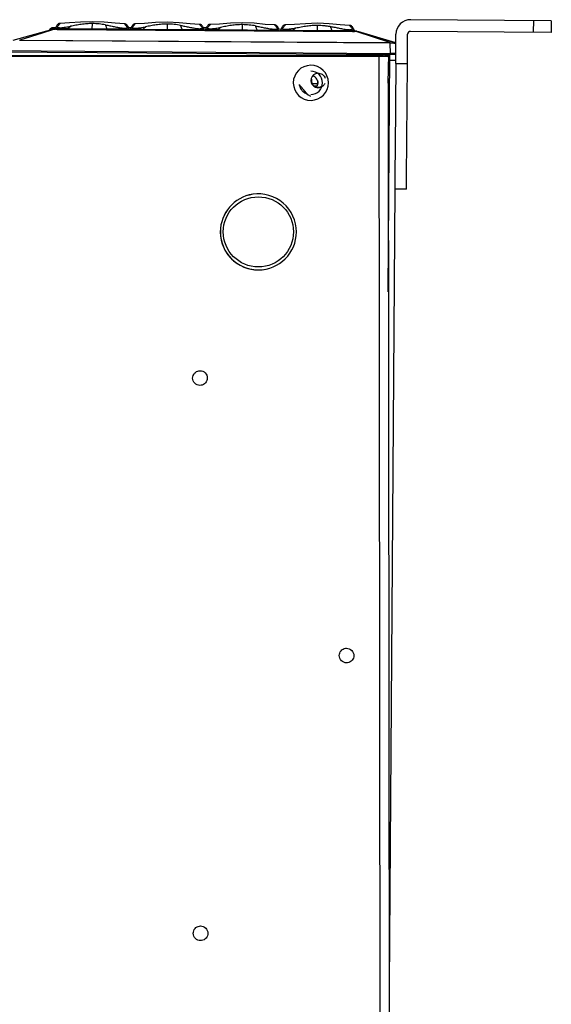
# Model space of a CAD drawing. Header units: inches. Extents: x 0 to 17, y 0 to 11.
# Tile 20 of 29: x 11 to 12.7, y 2.9 to 6.2. Entities that reach past the tile are written whole.
import ezdxf

# ---------------------------------------------------------------- set-up
doc = ezdxf.new("R2010")
doc.units = ezdxf.units.IN
doc.header["$LTSCALE"] = 0.935
doc.header["$MEASUREMENT"] = 0
doc.layers.get('0').update_dxf_attribs({"linetype": 'CONTINUOUS'})

msp = doc.modelspace()

# ---------------------------------------------------------------- linework, layer by layer
at = {"color": 6, "linetype": 'Continuous'}
for p, q in [((11.2036, 6.2328), (11.2036, 6.2328)), ((11.2434, 6.2311), (11.2036, 6.2328)), ((11.2803, 6.2276), (11.2433, 6.2311)), ((11.4558, 6.231), (11.4558, 6.231)), ((11.4955, 6.2293), (11.4558, 6.231)), ((11.5325, 6.2259), (11.4955, 6.2293)), ((11.7079, 6.2293), (11.7079, 6.2293)), ((11.7477, 6.2275), (11.7079, 6.2293)), ((11.065, 6.2062), (11.0695, 6.2114)), ((11.07, 6.2119), (11.0679, 6.2118)), ((11.0695, 6.2114), (11.07, 6.2119)), ((11.0807, 6.2124), (11.07, 6.2119)), ((11.0792, 6.2075), (11.0792, 6.209)), ((11.0792, 6.209), (11.0846, 6.209)), ((11.0852, 6.209), (11.0851, 6.207)), ((11.1208, 6.2087), (11.0852, 6.209)), ((11.0863, 6.2169), (11.0957, 6.2274)), ((11.0929, 6.2129), (11.0989, 6.2129)), ((11.3212, 6.2073), (11.1208, 6.2087)), ((11.2034, 6.2081), (11.2035, 6.2266)), ((11.3113, 6.2259), (11.2803, 6.2276)), ((11.3071, 6.2115), (11.3139, 6.2113)), ((11.3135, 6.2258), (11.3113, 6.2259)), ((11.3113, 6.2259), (11.3113, 6.2259)), ((11.3113, 6.2259), (11.321, 6.2146)), ((11.3113, 6.2259), (11.3113, 6.2259)), ((11.3215, 6.2054), (11.3216, 6.2073)), ((11.3216, 6.2073), (11.3271, 6.2073)), ((11.3243, 6.2148), (11.3239, 6.2155)), ((11.3243, 6.2149), (11.324, 6.2155)), ((11.3241, 6.2151), (11.3241, 6.2151)), ((11.3243, 6.2149), (11.3242, 6.2151)), ((11.3242, 6.215), (11.3242, 6.2151)), ((11.3242, 6.2151), (11.3242, 6.2151)), ((11.3242, 6.2149), (11.3242, 6.215)), ((11.3243, 6.2148), (11.3242, 6.2149)), ((11.325, 6.2139), (11.3246, 6.2143)), ((11.325, 6.2139), (11.3247, 6.2143)), ((11.3253, 6.2135), (11.325, 6.2139)), ((11.3253, 6.2135), (11.325, 6.2139)), ((11.3253, 6.2135), (11.3255, 6.2132)), ((11.3253, 6.2135), (11.3255, 6.2132)), ((11.3254, 6.2133), (11.3257, 6.2128)), ((11.3258, 6.2127), (11.3255, 6.2132)), ((11.3259, 6.2127), (11.3255, 6.2132)), ((11.3262, 6.212), (11.3258, 6.2127)), ((11.3263, 6.212), (11.3259, 6.2127)), ((11.3259, 6.2125), (11.3259, 6.2125)), ((11.3259, 6.2125), (11.3264, 6.2116)), ((11.3337, 6.2128), (11.326, 6.2124)), ((11.3271, 6.2073), (11.3275, 6.2072)), ((11.3275, 6.2073), (11.3275, 6.2075)), ((11.3275, 6.2072), (11.3275, 6.2072)), ((11.3275, 6.2072), (11.3275, 6.2072)), ((11.3275, 6.2072), (11.3275, 6.2072)), ((11.3275, 6.2072), (11.3275, 6.2072)), ((11.3275, 6.2072), (11.3275, 6.2072)), ((11.3275, 6.2072), (11.3275, 6.2053)), ((11.3275, 6.2053), (11.3275, 6.2072)), ((11.3314, 6.2053), (11.3314, 6.2072)), ((11.3314, 6.2072), (11.3368, 6.2072)), ((11.3373, 6.2072), (11.3373, 6.2052)), ((11.373, 6.2069), (11.3373, 6.2072)), ((11.3385, 6.2151), (11.3479, 6.2256)), ((11.345, 6.2111), (11.351, 6.2112)), ((11.5733, 6.2055), (11.373, 6.2069)), ((11.4556, 6.2063), (11.4557, 6.2249)), ((11.5635, 6.2241), (11.5324, 6.2259)), ((11.5593, 6.2097), (11.566, 6.2095)), ((11.5656, 6.224), (11.5634, 6.2241)), ((11.5634, 6.2241), (11.5732, 6.2128)), ((11.5635, 6.2241), (11.5635, 6.2241)), ((11.5635, 6.2241), (11.5635, 6.2241)), ((11.5737, 6.2036), (11.5737, 6.2055)), ((11.5737, 6.2055), (11.5793, 6.2055)), ((11.5764, 6.2131), (11.5761, 6.2138)), ((11.5765, 6.2131), (11.5761, 6.2138)), ((11.5763, 6.2133), (11.5763, 6.2134)), ((11.5763, 6.2133), (11.5763, 6.2134)), ((11.5765, 6.2131), (11.5763, 6.2133)), ((11.5764, 6.2132), (11.5763, 6.2133)), ((11.5764, 6.2131), (11.5764, 6.2132)), ((11.5765, 6.213), (11.5764, 6.2131)), ((11.5871, 6.2131), (11.5768, 6.2126)), ((11.5771, 6.2121), (11.5768, 6.2126)), ((11.5775, 6.2117), (11.5771, 6.2121)), ((11.5775, 6.2117), (11.5776, 6.2114)), ((11.5776, 6.2115), (11.5779, 6.211)), ((11.578, 6.2109), (11.5776, 6.2114)), ((11.5784, 6.2103), (11.578, 6.2109)), ((11.5781, 6.2107), (11.5781, 6.2107)), ((11.5781, 6.2107), (11.5785, 6.2098)), ((11.5793, 6.2055), (11.5796, 6.2055)), ((11.5797, 6.2055), (11.5796, 6.2057)), ((11.5796, 6.2055), (11.5796, 6.2055)), ((11.5797, 6.2055), (11.5796, 6.2055)), ((11.5796, 6.2055), (11.5796, 6.2035)), ((11.5797, 6.2055), (11.5797, 6.2055)), ((11.5797, 6.2055), (11.5797, 6.2055)), ((11.5797, 6.2055), (11.5797, 6.2055)), ((11.5797, 6.2035), (11.5797, 6.2055)), ((11.5835, 6.2035), (11.5836, 6.2054)), ((11.5836, 6.2054), (11.589, 6.2054)), ((11.5895, 6.2054), (11.5895, 6.2035)), ((11.6251, 6.2051), (11.5895, 6.2054)), ((11.5906, 6.2133), (11.6001, 6.2238)), ((11.5972, 6.2093), (11.6032, 6.2094)), ((11.8255, 6.2037), (11.6251, 6.2051)), ((11.7078, 6.2046), (11.7078, 6.2231)), ((11.7846, 6.2241), (11.7476, 6.2275)), ((11.8156, 6.2223), (11.7846, 6.2241)), ((11.8115, 6.208), (11.8182, 6.2078)), ((11.8178, 6.2222), (11.8156, 6.2223)), ((11.8156, 6.2223), (11.8156, 6.2223)), ((11.8156, 6.2223), (11.8253, 6.2111)), ((11.8156, 6.2223), (11.8156, 6.2223)), ((11.8259, 6.2018), (11.8259, 6.2037)), ((11.8259, 6.2037), (11.8315, 6.2037)), ((11.8286, 6.2113), (11.8283, 6.212)), ((11.8286, 6.2113), (11.8283, 6.212)), ((11.8284, 6.2116), (11.8284, 6.2116)), ((11.8286, 6.2113), (11.8285, 6.2116)), ((11.8285, 6.2116), (11.8285, 6.2116)), ((11.8286, 6.2114), (11.8285, 6.2115)), ((11.8285, 6.2115), (11.8285, 6.2115)), ((11.8286, 6.2113), (11.8286, 6.2114)), ((11.8293, 6.2104), (11.829, 6.2108)), ((11.8293, 6.2104), (11.829, 6.2108)), ((11.8296, 6.2099), (11.8293, 6.2104)), ((11.8297, 6.2099), (11.8293, 6.2104)), ((11.8296, 6.2099), (11.8298, 6.2097)), ((11.8297, 6.2099), (11.8298, 6.2097)), ((11.8297, 6.2097), (11.8301, 6.2092)), ((11.8301, 6.2092), (11.8298, 6.2097)), ((11.8302, 6.2092), (11.8298, 6.2097)), ((11.8305, 6.2085), (11.8301, 6.2092)), ((11.8306, 6.2085), (11.8302, 6.2092)), ((11.8302, 6.2089), (11.8302, 6.2089)), ((11.8302, 6.2089), (11.8307, 6.2081)), ((11.8315, 6.2037), (11.8318, 6.2037)), ((11.8318, 6.2037), (11.8318, 6.204)), ((11.8318, 6.2038), (11.8319, 6.2037)), ((11.8318, 6.2038), (11.8319, 6.2037)), ((11.8318, 6.2037), (11.8318, 6.2037)), ((11.8318, 6.2037), (11.8318, 6.2037)), ((11.8319, 6.2037), (11.8318, 6.2037)), ((11.8318, 6.2037), (11.8318, 6.2037)), ((11.8318, 6.2037), (11.8318, 6.2018)), ((11.8318, 6.2018), (11.8318, 6.2037)), ((11.8318, 6.2037), (11.8318, 6.2037)), ((11.8319, 6.2037), (11.8319, 6.2037)), ((11.8319, 6.2018), (11.8319, 6.2037)), ((11.8319, 6.2037), (11.8319, 6.2037))]:
    msp.add_line(p, q, dxfattribs=at)
at = {"color": 7, "linetype": 'Continuous'}
for p, q in [((12.7457, 6.2364), (12.2733, 6.2397)), ((12.6864, 6.1974), (12.6867, 6.2368)), ((12.7457, 6.2364), (12.7454, 6.197)), ((10.9371, 6.1706), (11.0706, 6.2077)), ((11.0351, 6.1949), (10.9594, 6.1712)), ((11.073, 6.2067), (11.0351, 6.1949)), ((11.0723, 6.208), (11.0706, 6.2077)), ((11.0707, 6.2077), (11.0706, 6.2077)), ((11.0744, 6.208), (11.0723, 6.208)), ((11.0742, 6.207), (11.073, 6.2067)), ((11.0764, 6.2076), (11.0742, 6.207)), ((11.0764, 6.2076), (11.0744, 6.208)), ((11.0764, 6.2076), (11.0775, 6.2077)), ((11.0851, 6.207), (12.078, 6.2)), ((11.0851, 6.207), (11.0851, 6.2068)), ((12.078, 6.1998), (11.0851, 6.2068)), ((11.8357, 6.2017), (11.8357, 6.2037)), ((11.8357, 6.2037), (11.8411, 6.2036)), ((11.8394, 6.2118), (11.8392, 6.2115)), ((11.8416, 6.2036), (11.8416, 6.2017)), ((11.8773, 6.2034), (11.8416, 6.2036)), ((11.8522, 6.2221), (11.8428, 6.2115)), ((11.8494, 6.2075), (11.8554, 6.2076)), ((12.0756, 6.202), (11.8773, 6.2034)), ((11.9599, 6.2028), (11.96, 6.2213)), ((11.9998, 6.2257), (11.9798, 6.227)), ((12.0368, 6.2223), (11.9998, 6.2257)), ((12.0678, 6.2205), (12.0367, 6.2223)), ((12.0636, 6.2062), (12.0704, 6.206)), ((12.07, 6.2204), (12.0678, 6.2205)), ((12.0775, 6.2093), (12.0678, 6.2205)), ((12.0756, 6.202), (12.0777, 6.202)), ((12.078, 6.202), (12.078, 6.1998)), ((12.078, 6.202), (12.0836, 6.2019)), ((12.0808, 6.2095), (12.0805, 6.2102)), ((12.0808, 6.2095), (12.0806, 6.2098)), ((12.0806, 6.2098), (12.0806, 6.2098)), ((12.0806, 6.2098), (12.0806, 6.2098)), ((12.0808, 6.2095), (12.0806, 6.2098)), ((12.0807, 6.2097), (12.0806, 6.2097)), ((12.0807, 6.2096), (12.0807, 6.2097)), ((12.0808, 6.2095), (12.0807, 6.2096)), ((12.082, 6.2079), (12.0818, 6.2081)), ((12.082, 6.2079), (12.0818, 6.2081)), ((12.0823, 6.2074), (12.082, 6.2079)), ((12.0823, 6.2074), (12.082, 6.2079)), ((12.0827, 6.2067), (12.0823, 6.2074)), ((12.0827, 6.2067), (12.0823, 6.2074)), ((12.0824, 6.2072), (12.0824, 6.2072)), ((12.0836, 6.2019), (12.0839, 6.2019)), ((12.084, 6.2019), (12.0839, 6.2022)), ((12.0839, 6.2019), (12.084, 6.2004)), ((12.084, 6.2019), (12.084, 6.202)), ((12.084, 6.2019), (12.084, 6.202)), ((12.084, 6.2019), (12.084, 6.202)), ((12.084, 6.2019), (12.084, 6.202)), ((12.084, 6.2019), (12.084, 6.2019)), ((12.084, 6.2019), (12.084, 6.2019)), ((12.084, 6.2019), (12.084, 6.2019)), ((12.084, 6.2019), (12.084, 6.2019)), ((12.084, 6.2004), (12.084, 6.2019)), ((12.084, 6.2004), (12.084, 6.2019)), ((12.0871, 6.2005), (12.0843, 6.2001)), ((12.086, 6.2007), (12.086, 6.2007)), ((12.086, 6.2007), (12.0871, 6.2005)), ((12.089, 6.2008), (12.0871, 6.2005)), ((12.0903, 6.1995), (12.0871, 6.2005)), ((12.2032, 6.1625), (12.0903, 6.1995)), ((12.092, 6.2007), (12.0912, 6.2009)), ((12.0926, 6.2005), (12.092, 6.2007)), ((12.0925, 6.2005), (12.0926, 6.2005)), ((12.0926, 6.2005), (12.0927, 6.2005)), ((12.2227, 6.1623), (12.0926, 6.2005)), ((12.0927, 6.2005), (12.0955, 6.1997)), ((12.0955, 6.1997), (12.0954, 6.1997)), ((12.2228, 6.1623), (12.0961, 6.1995)), ((12.7454, 6.197), (12.273, 6.2004)), ((12.2032, 6.1606), (10.9582, 6.1694)), ((10.9594, 6.1712), (12.2032, 6.1625)), ((12.2032, 6.1625), (12.2032, 6.1606)), ((12.2045, 6.1624), (12.2045, 6.1606)), ((12.2045, 6.1624), (12.2227, 6.1623)), ((12.2228, 6.1623), (12.2227, 6.1623)), ((12.2234, 6.1619), (12.2227, 6.1623)), ((12.223, 6.0924), (12.2237, 6.1909)), ((12.2624, 6.0922), (12.2631, 6.1906)), ((8.0174, 6.1559), (12.2054, 6.1263)), ((8.0174, 6.1518), (12.2233, 6.1221)), ((12.2054, 6.1263), (12.2045, 6.1606)), ((12.2167, 6.1605), (12.2045, 6.1606)), ((12.2237, 6.1604), (12.2208, 6.1604)), ((12.1855, 6.1161), (7.9814, 6.1117)), ((7.9993, 6.1158), (12.1794, 6.1201)), ((12.1719, 2.0926), (12.1677, 6.1161)), ((12.1794, 6.1201), (12.1793, 6.1224)), ((12.1794, 6.1201), (12.1794, 6.1181)), ((12.1794, 6.1181), (12.1794, 6.1161)), ((12.1951, 6.1161), (12.1855, 6.1161)), ((12.199, 6.1202), (12.1933, 6.1202)), ((12.1951, 6.1161), (12.1957, 6.1161)), ((12.1973, 6.0267), (12.1996, 6.1223)), ((12.198, 5.3238), (12.2036, 6.1223)), ((12.199, 6.1202), (12.1989, 6.1223)), ((12.2232, 6.1024), (12.2035, 6.1026)), ((12.2054, 6.1263), (12.2054, 6.1223)), ((12.2234, 6.1262), (12.2193, 6.1263)), ((12.223, 6.0924), (12.221, 5.807)), ((12.223, 6.0924), (12.2624, 6.0922)), ((12.2597, 5.7083), (12.2624, 6.0922)), ((11.9394, 6.0392), (11.9399, 6.0305)), ((11.9405, 6.0258), (11.94, 6.0256)), ((11.9421, 6.0256), (11.9603, 6.0255)), ((11.9491, 6.0173), (11.958, 6.0173)), ((12.1973, 6.0267), (12.2014, 2.0675)), ((12.221, 5.807), (12.2205, 5.7283)), ((12.2205, 5.7283), (12.2201, 5.6692)), ((12.2595, 5.669), (12.2597, 5.7083)), ((12.2201, 5.6692), (12.2012, 2.9905)), ((12.2595, 5.669), (12.2201, 5.6692)), ((11.7426, 5.6522), (11.7425, 5.6522)), ((11.7426, 5.6522), (11.7425, 5.6522)), ((11.6335, 5.5256), (11.6335, 5.5258)), ((11.6336, 5.5258), (11.6336, 5.5256)), ((11.8893, 5.5258), (11.8893, 5.5259)), ((11.7803, 5.3994), (11.7802, 5.3993)), ((11.5617, 5.0583), (11.5652, 5.0585)), ((11.5687, 5.0096), (11.5652, 5.0094)), ((12.0542, 4.1248), (12.0577, 4.1251)), ((12.0613, 4.0762), (12.0578, 4.0759)), ((11.5636, 3.1903), (11.5671, 3.1906)), ((11.5707, 3.1417), (11.5671, 3.1414))]:
    msp.add_line(p, q, dxfattribs=at)
at = {"color": 6, "linetype": 'Continuous'}
for points in [[(11.2036, 6.2328), (11.1638, 6.2316), (11.1268, 6.2287), (11.0957, 6.2274)], [(11.4558, 6.231), (11.416, 6.2299), (11.379, 6.227), (11.3479, 6.2256)], [(11.7079, 6.2293), (11.6682, 6.2281), (11.6311, 6.2252), (11.6001, 6.2238)], [(11.0636, 6.2103), (11.0621, 6.209), (11.0609, 6.2076), (11.0601, 6.2065), (11.0594, 6.2056), (11.059, 6.2048), (11.0587, 6.2044)], [(11.0679, 6.2118), (11.0656, 6.2113), (11.0636, 6.2103)], [(11.0815, 6.2152), (11.0814, 6.2149), (11.081, 6.2144), (11.0806, 6.2138), (11.0802, 6.213), (11.0799, 6.2121), (11.0796, 6.2112), (11.0794, 6.2101), (11.0793, 6.209)], [(11.0828, 6.217), (11.0828, 6.217), (11.0828, 6.2169), (11.0827, 6.2168), (11.0826, 6.2167), (11.0825, 6.2164), (11.0822, 6.2161), (11.0819, 6.2157), (11.0815, 6.2152)], [(11.0957, 6.2274), (11.0935, 6.2273), (11.0909, 6.2267), (11.0889, 6.2254), (11.0872, 6.2238), (11.0858, 6.2221), (11.0847, 6.2204), (11.0838, 6.2189), (11.0832, 6.2178), (11.0828, 6.217), (11.0827, 6.2168)], [(11.324, 6.2155), (11.3236, 6.2164), (11.3229, 6.2176), (11.322, 6.2192), (11.3209, 6.2208), (11.3195, 6.2225), (11.3179, 6.224), (11.3159, 6.2252), (11.3134, 6.2258)], [(11.3239, 6.2155), (11.3235, 6.2164), (11.3229, 6.2176), (11.3219, 6.2192), (11.3208, 6.2208), (11.3195, 6.2225), (11.3179, 6.224), (11.3158, 6.2252)], [(11.3242, 6.2151), (11.3241, 6.2151), (11.3241, 6.2151)], [(11.3246, 6.2143), (11.3244, 6.2147), (11.3243, 6.2149), (11.3242, 6.2151)], [(11.3247, 6.2143), (11.3245, 6.2147), (11.3243, 6.2149), (11.3242, 6.2151)], [(11.3249, 6.2139), (11.3247, 6.2142), (11.3246, 6.2143), (11.3246, 6.2144), (11.3245, 6.2145), (11.3245, 6.2145), (11.3244, 6.2146), (11.3244, 6.2147), (11.3243, 6.2148), (11.3243, 6.2148)], [(11.3259, 6.2125), (11.3258, 6.2127), (11.3255, 6.2131), (11.3253, 6.2134), (11.3252, 6.2135), (11.3251, 6.2136), (11.325, 6.2138), (11.3249, 6.2139)], [(11.3275, 6.2073), (11.3271, 6.2094), (11.3265, 6.2113), (11.3259, 6.2125)], [(11.3275, 6.2073), (11.3273, 6.2084), (11.3271, 6.2094), (11.3269, 6.2104), (11.3266, 6.2113), (11.3262, 6.212)], [(11.3337, 6.2134), (11.3335, 6.2132), (11.3332, 6.2127), (11.3328, 6.212), (11.3324, 6.2112), (11.3321, 6.2104), (11.3318, 6.2094), (11.3316, 6.2084), (11.3314, 6.2072)], [(11.3349, 6.2152), (11.335, 6.2152), (11.3349, 6.2152), (11.3349, 6.2151), (11.3348, 6.2149), (11.3346, 6.2147), (11.3344, 6.2143), (11.3341, 6.2139), (11.3337, 6.2134)], [(11.3479, 6.2256), (11.3456, 6.2255), (11.3431, 6.2249), (11.341, 6.2237), (11.3393, 6.222), (11.338, 6.2203), (11.3368, 6.2186), (11.336, 6.2171), (11.3353, 6.216), (11.335, 6.2153), (11.3349, 6.215)], [(11.5761, 6.2138), (11.5757, 6.2146), (11.575, 6.2159), (11.5741, 6.2174), (11.573, 6.2191), (11.5717, 6.2207), (11.57, 6.2223), (11.568, 6.2234), (11.5656, 6.224)], [(11.5761, 6.2138), (11.5757, 6.2146), (11.575, 6.2159), (11.5741, 6.2174), (11.573, 6.2191), (11.5717, 6.2207), (11.57, 6.2223), (11.568, 6.2234)], [(11.5768, 6.2126), (11.5766, 6.2129), (11.5764, 6.2132), (11.5763, 6.2133)], [(11.5763, 6.2133), (11.5763, 6.2133), (11.5763, 6.2133)], [(11.5768, 6.2126), (11.5766, 6.2129), (11.5765, 6.2132), (11.5764, 6.2133)], [(11.5771, 6.2121), (11.5769, 6.2124), (11.5768, 6.2125), (11.5767, 6.2126), (11.5767, 6.2127), (11.5766, 6.2128), (11.5766, 6.2128), (11.5765, 6.2129), (11.5765, 6.213), (11.5765, 6.213)], [(11.5781, 6.2107), (11.578, 6.2109), (11.5777, 6.2113), (11.5775, 6.2116), (11.5774, 6.2117), (11.5773, 6.2119), (11.5772, 6.212), (11.5771, 6.2121)], [(11.5796, 6.2055), (11.5793, 6.2076), (11.5787, 6.2095), (11.5781, 6.2107)], [(11.5797, 6.2055), (11.5795, 6.2066), (11.5793, 6.2077), (11.579, 6.2086), (11.5787, 6.2095), (11.5784, 6.2103)], [(11.5859, 6.2116), (11.5857, 6.2114), (11.5853, 6.2109), (11.5849, 6.2102), (11.5846, 6.2094), (11.5842, 6.2086), (11.584, 6.2076), (11.5837, 6.2066), (11.5836, 6.2054)], [(11.5871, 6.2134), (11.5871, 6.2134), (11.5871, 6.2134), (11.587, 6.2133), (11.5869, 6.2131), (11.5868, 6.2129), (11.5865, 6.2125), (11.5862, 6.2121), (11.5859, 6.2116)], [(11.6001, 6.2238), (11.5978, 6.2238), (11.5953, 6.2231), (11.5932, 6.2219), (11.5915, 6.2203), (11.5901, 6.2185), (11.589, 6.2168), (11.5881, 6.2153), (11.5875, 6.2142), (11.5871, 6.2135), (11.587, 6.2132)], [(11.8283, 6.212), (11.8279, 6.2128), (11.8272, 6.2141), (11.8263, 6.2156), (11.8252, 6.2173), (11.8238, 6.2189), (11.8222, 6.2205), (11.8202, 6.2216), (11.8177, 6.2222)], [(11.8283, 6.212), (11.8278, 6.2128), (11.8272, 6.2141), (11.8263, 6.2156), (11.8252, 6.2173), (11.8238, 6.2189), (11.8222, 6.2205), (11.8202, 6.2216)], [(11.8285, 6.2115), (11.8285, 6.2115), (11.8284, 6.2116)], [(11.829, 6.2108), (11.8287, 6.2111), (11.8286, 6.2114), (11.8285, 6.2115)], [(11.829, 6.2108), (11.8288, 6.2111), (11.8286, 6.2114), (11.8285, 6.2115)], [(11.8292, 6.2104), (11.829, 6.2106), (11.829, 6.2107), (11.8289, 6.2108), (11.8288, 6.2109), (11.8288, 6.211), (11.8287, 6.2111), (11.8287, 6.2111), (11.8287, 6.2112), (11.8286, 6.2113)], [(11.8302, 6.2089), (11.8301, 6.2091), (11.8298, 6.2095), (11.8296, 6.2098), (11.8295, 6.21), (11.8294, 6.2101), (11.8293, 6.2102), (11.8292, 6.2104)], [(11.8318, 6.2037), (11.8314, 6.2058), (11.8308, 6.2077), (11.8302, 6.2089)], [(11.8318, 6.2037), (11.8317, 6.2048), (11.8315, 6.2059), (11.8312, 6.2068), (11.8309, 6.2077), (11.8305, 6.2085)], [(11.8318, 6.2037), (11.8317, 6.2048), (11.8315, 6.2059), (11.8312, 6.2068), (11.8309, 6.2077), (11.8306, 6.2085)]]:
    msp.add_lwpolyline(points, dxfattribs=at)
at = {"color": 7, "linetype": 'Continuous'}
for points in [[(11.075, 6.2081), (11.074, 6.2082), (11.073, 6.2081), (11.0722, 6.208), (11.0715, 6.2079), (11.0708, 6.2078), (11.0707, 6.2077)], [(11.0775, 6.2077), (11.0769, 6.2079), (11.0759, 6.208), (11.075, 6.2081)], [(11.0851, 6.207), (11.0842, 6.207), (11.0799, 6.2073), (11.0775, 6.2077)], [(11.838, 6.2098), (11.8378, 6.2096), (11.8375, 6.2091), (11.8371, 6.2084), (11.8367, 6.2077), (11.8364, 6.2068), (11.8361, 6.2058), (11.8359, 6.2048), (11.8357, 6.2037)], [(11.8393, 6.2116), (11.8393, 6.2116), (11.8392, 6.2116), (11.8392, 6.2115), (11.8391, 6.2113), (11.8389, 6.2111), (11.8387, 6.2107), (11.8384, 6.2103), (11.838, 6.2098)], [(11.8522, 6.2221), (11.85, 6.222), (11.8475, 6.2214), (11.8455, 6.2202), (11.8438, 6.2186), (11.8424, 6.217), (11.8413, 6.2153), (11.8404, 6.2138), (11.8398, 6.2126), (11.8394, 6.2118)], [(11.9998, 6.2257), (11.9601, 6.2275), (11.9203, 6.2263), (11.8833, 6.2234), (11.8522, 6.2221)], [(12.0805, 6.2102), (12.08, 6.211), (12.0794, 6.2123), (12.0785, 6.2138), (12.0774, 6.2155), (12.076, 6.2171), (12.0744, 6.2187), (12.0724, 6.2199), (12.0699, 6.2204)], [(12.0806, 6.2098), (12.0804, 6.2102), (12.08, 6.211), (12.0793, 6.2123), (12.0784, 6.2138), (12.0773, 6.2155), (12.076, 6.2171), (12.0744, 6.2187), (12.0724, 6.2199)], [(12.0859, 6.2007), (12.0834, 6.2003), (12.079, 6.2), (12.078, 6.2)], [(12.0811, 6.209), (12.0809, 6.2094), (12.0807, 6.2096), (12.0806, 6.2098)], [(12.0806, 6.2097), (12.0806, 6.2098), (12.0806, 6.2098)], [(12.0812, 6.209), (12.0809, 6.2094), (12.0808, 6.2096), (12.0807, 6.2098)], [(12.0814, 6.2086), (12.0812, 6.2088), (12.0811, 6.209), (12.0811, 6.2091), (12.081, 6.2091), (12.081, 6.2092), (12.0809, 6.2093), (12.0809, 6.2094), (12.0808, 6.2094), (12.0808, 6.2095)], [(12.0818, 6.2081), (12.0814, 6.2086), (12.0811, 6.209)], [(12.0818, 6.2081), (12.0815, 6.2086), (12.0812, 6.209)], [(12.0824, 6.2072), (12.0823, 6.2074), (12.082, 6.2078), (12.0818, 6.208), (12.0817, 6.2082), (12.0816, 6.2083), (12.0815, 6.2084), (12.0814, 6.2086)], [(12.0839, 6.202), (12.0836, 6.204), (12.083, 6.2059), (12.0824, 6.2072)], [(12.084, 6.2019), (12.0838, 6.2031), (12.0836, 6.2041), (12.0834, 6.2051), (12.0831, 6.2059), (12.0827, 6.2067)], [(12.084, 6.2019), (12.0839, 6.2031), (12.0837, 6.2041), (12.0834, 6.2051), (12.0831, 6.2059), (12.0827, 6.2067)], [(12.0884, 6.201), (12.0878, 6.2009), (12.0872, 6.2009), (12.0867, 6.2008), (12.0862, 6.2007), (12.086, 6.2007)], [(12.0925, 6.2005), (12.0924, 6.2006), (12.0918, 6.2007), (12.0911, 6.2009), (12.0904, 6.201), (12.0897, 6.201), (12.089, 6.201), (12.0884, 6.201)], [(12.0912, 6.2009), (12.0904, 6.201), (12.0903, 6.201)]]:
    msp.add_lwpolyline(points, dxfattribs=at)
msp.add_circle((11.7615, 5.5258), 0.118, dxfattribs=at)
for centre, radius, start, end in [((12.2729, 6.1905), 0.0492, 89.596, 179.596), ((11.0833, 6.2431), 0.0362, 258.8713, 260.5105), ((11.8425, 6.4063), 0.2027, 269.6016, 269.7499), ((12.0715, 6.3088), 0.1029, 264.7527, 265.6252), ((12.0773, 6.14), 0.062, 89.3039, 89.6582), ((12.0784, 6.2545), 0.0548, 269.586, 272.9486), ((12.0788, 6.2482), 0.0484, 272.9154, 276.5223), ((12.0768, 6.2043), 0.0063, 32.8596, 36.9067), ((12.0768, 6.2043), 0.0063, 32.8659, 36.9069), ((12.076, 6.2038), 0.0072, 30.4696, 32.8961), ((12.0762, 6.2039), 0.00704, 31.4647, 32.9047), ((12.0773, 6.204), 0.00598, 31.5106, 32.5984), ((12.0495, 6.1958), 0.0351, 10.2363, 10.9445), ((12.2729, 6.1905), 0.00984, 89.596, 179.596), ((12.2031, 6.0943), 0.0682, 88.8573, 89.96), ((12.2223, 6.1604), 0.00197, 50.4474, 73.6504), ((12.2027, 6.0896), 0.071, 88.5495, 89.5806), ((12.2242, 6.9868), 0.8264, 269.4813, 269.7657), ((12.2067, 2.5325), 3.5877, 90.3162, 90.4361), ((12.1945, 4.7417), 1.3785, 90.0486, 90.3139), ((12.2036, 2.3303), 3.796, 89.8593, 89.9729), ((12.2093, 4.6865), 1.4399, 89.6012, 89.8561), ((12.2212, 6.1261), 0.00394, 269.6028, 302.49), ((11.9378, 6.0273), 0.059, 180.9819, 180.0548), ((11.9377, 6.0273), 0.0393, 270.0634, 90.0547), ((11.9626, 6.0353), 0.0246, 95.9379, 300.1333), ((11.9582, 6.0385), 0.02, 188.6209, 198.5928), ((11.9582, 6.0385), 0.02, 198.5818, 203.6295), ((11.9377, 6.0273), 0.0246, 336.4675, 17.9596), ((11.9369, 6.0273), 0.0581, 180.0594, 180.9916), ((11.8769, 5.9867), 0.0394, 29.596, 59.597), ((11.9377, 6.0273), 0.0393, 193.3322, 198.0919), ((11.9379, 6.0275), 0.0396, 219.5166, 233.979), ((11.9626, 6.0353), 0.0591, 209.596, 243.8821), ((11.9419, 6.0307), 0.0202, 335.5652, 350.4908), ((11.9626, 6.0354), 0.0247, 300.1428, 313.7289), ((11.9378, 6.0275), 0.0395, 234.0654, 251.1893), ((11.7613, 5.5258), 0.1278, 98.4772, 180), ((11.7614, 5.5258), 0.1278, 98.5363, 180), ((11.7614, 5.5258), 0.1278, 0.0591, 98.4781), ((11.7613, 5.5258), 0.1278, 180.0591, 278.4771), ((11.7614, 5.5258), 0.1278, 180.0591, 360)]:
    msp.add_arc(centre, radius, start, end, dxfattribs=at)
at = {"color": 6, "linetype": 'Continuous'}
for centre, radius, start, end in [((11.086, 6.4116), 0.2027, 269.6016, 269.7499), ((11.315, 6.3141), 0.1029, 264.7527, 265.6252), ((11.3208, 6.1452), 0.0621, 89.303, 89.6567), ((11.3211, 6.2102), 0.00532, 37.1475, 42.2765), ((11.3205, 6.2098), 0.00603, 35.0623, 36.9399), ((11.3205, 6.2098), 0.00603, 35.0623, 36.9399), ((11.32, 6.2094), 0.00666, 31.9742, 35.0402), ((11.2943, 6.2013), 0.0337, 10.2042, 11.4238), ((11.3382, 6.4099), 0.2027, 269.6016, 269.7499), ((11.5671, 6.3123), 0.1029, 264.7527, 265.6252), ((11.573, 6.1434), 0.0621, 89.303, 89.6567), ((11.5727, 6.208), 0.00603, 35.0623, 36.9399), ((11.5465, 6.1996), 0.0337, 10.2042, 11.4238), ((11.5904, 6.4081), 0.2027, 269.6016, 269.7499), ((11.8193, 6.3105), 0.1029, 264.7527, 265.6252), ((11.8251, 6.1416), 0.0621, 89.303, 89.6567), ((11.8254, 6.2067), 0.00532, 37.1469, 42.301), ((11.8248, 6.2062), 0.00603, 35.0623, 36.9399), ((11.8248, 6.2062), 0.00603, 35.0623, 36.9399), ((11.8243, 6.2059), 0.00666, 31.9572, 35.0398), ((11.7986, 6.1978), 0.0337, 10.2042, 11.4234), ((11.7974, 6.1975), 0.035, 10.2307, 10.9764)]:
    msp.add_arc(centre, radius, start, end, dxfattribs=at)
at = {"color": 7, "linetype": 'Continuous'}
for points, knots in [([(11.0851, 6.2068), (11.0845, 6.2068), (11.0819, 6.2069), (11.0793, 6.2071), (11.0774, 6.2074)], [0, 0, 0, 0, 0.260419, 1, 1, 1, 1]), ([(11.8357, 6.2037), (11.8373, 6.2043), (11.8401, 6.2054), (11.8438, 6.2066), (11.8468, 6.2072), (11.8486, 6.2074), (11.8494, 6.2075)], [0, 0, 0, 0, 0.36265, 0.62765, 0.829193, 1, 1, 1, 1]), ([(11.838, 6.2098), (11.8383, 6.2102), (11.839, 6.2109), (11.8403, 6.2114), (11.8415, 6.2116), (11.8424, 6.2116), (11.8428, 6.2115)], [0, 0, 0, 0, 0.285312, 0.528194, 0.762777, 1, 1, 1, 1]), ([(11.8411, 6.2036), (11.8431, 6.2043), (11.8463, 6.2053), (11.8504, 6.2065), (11.8532, 6.2072), (11.8547, 6.2075), (11.8554, 6.2076)], [0, 0, 0, 0, 0.414695, 0.687862, 0.867181, 1, 1, 1, 1]), ([(11.8428, 6.2115), (11.8426, 6.2113), (11.8422, 6.2109), (11.842, 6.2103), (11.842, 6.2099), (11.8422, 6.2094), (11.8428, 6.2089), (11.8438, 6.2084), (11.8452, 6.208), (11.8472, 6.2077), (11.8486, 6.2076), (11.8494, 6.2075)], [0, 0, 0, 0, 0.088498, 0.159222, 0.191523, 0.225008, 0.305567, 0.417198, 0.567891, 0.761595, 1, 1, 1, 1]), ([(11.8554, 6.2076), (11.8577, 6.2077), (11.8627, 6.2082), (11.8731, 6.2096), (11.8811, 6.2111), (11.8864, 6.2121)], [0, 0, 0, 0, 0.22729, 0.478916, 1, 1, 1, 1]), ([(11.8864, 6.2121), (11.8864, 6.2121), (11.8865, 6.2121), (11.8866, 6.2121), (11.8866, 6.2121), (11.8866, 6.212), (11.8866, 6.2119), (11.8865, 6.2117), (11.8863, 6.2116), (11.8861, 6.2113), (11.8858, 6.2111), (11.8854, 6.2107), (11.8849, 6.2102), (11.8842, 6.2096), (11.8835, 6.2089), (11.8828, 6.2082), (11.8818, 6.2073), (11.8805, 6.2062), (11.8789, 6.2048), (11.8778, 6.2038), (11.8773, 6.2034)], [0, 0, 0, 0, 0.007524, 0.013818, 0.018167, 0.022909, 0.03182, 0.046374, 0.066224, 0.090536, 0.118442, 0.149061, 0.215719, 0.287211, 0.361789, 0.438367, 0.516383, 0.675307, 0.836812, 1, 1, 1, 1]), ([(11.8864, 6.2121), (11.8929, 6.2133), (11.9055, 6.2158), (11.9242, 6.2191), (11.9423, 6.221), (11.9541, 6.2213), (11.96, 6.2213)], [0, 0, 0, 0, 0.265291, 0.520914, 0.76392, 1, 1, 1, 1]), ([(11.96, 6.2213), (11.9673, 6.2212), (11.9783, 6.2206), (11.9932, 6.2188), (12.0007, 6.2176), (12.0045, 6.2169)], [0, 0, 0, 0, 0.488916, 0.740376, 1, 1, 1, 1]), ([(12.0095, 6.2024), (12.0088, 6.2041), (12.0076, 6.2069), (12.0061, 6.2106), (12.0051, 6.2129), (12.0046, 6.2144), (12.0044, 6.2151), (12.0042, 6.2157), (12.0041, 6.2162), (12.0041, 6.2165), (12.0041, 6.2167), (12.0041, 6.2169), (12.0043, 6.2169), (12.0044, 6.2169), (12.0045, 6.2169), (12.0045, 6.2169)], [0, 0, 0, 0, 0.333303, 0.581337, 0.756414, 0.820459, 0.870917, 0.909366, 0.937422, 0.956782, 0.969348, 0.977531, 0.984362, 0.991824, 1, 1, 1, 1]), ([(12.0045, 6.2169), (12.0094, 6.216), (12.019, 6.2141), (12.0335, 6.211), (12.0456, 6.2086), (12.0551, 6.2071), (12.0598, 6.2065), (12.0621, 6.2063)], [0, 0, 0, 0, 0.252276, 0.504023, 0.75939, 0.884211, 1, 1, 1, 1]), ([(12.0756, 6.202), (12.0736, 6.2027), (12.0705, 6.2039), (12.0665, 6.2052), (12.0639, 6.2059), (12.0626, 6.2062), (12.0621, 6.2063)], [0, 0, 0, 0, 0.439282, 0.715985, 0.884753, 1, 1, 1, 1]), ([(12.0777, 6.202), (12.0757, 6.2027), (12.0725, 6.2038), (12.0684, 6.2051), (12.0657, 6.2058), (12.0642, 6.2061), (12.0636, 6.2062)], [0, 0, 0, 0, 0.42302, 0.697393, 0.873143, 1, 1, 1, 1]), ([(12.0704, 6.206), (12.0711, 6.206), (12.0724, 6.2061), (12.0741, 6.2063), (12.0756, 6.2066), (12.0766, 6.207), (12.0774, 6.2075), (12.0778, 6.2081), (12.0778, 6.2087), (12.0776, 6.2091), (12.0775, 6.2093)], [0, 0, 0, 0, 0.232593, 0.426844, 0.583753, 0.705524, 0.796994, 0.866689, 0.929088, 1, 1, 1, 1]), ([(12.0839, 6.202), (12.0823, 6.2026), (12.0795, 6.2038), (12.0758, 6.205), (12.0729, 6.2056), (12.0712, 6.2059), (12.0704, 6.206)], [0, 0, 0, 0, 0.363234, 0.628335, 0.829629, 1, 1, 1, 1]), ([(12.0823, 6.2073), (12.082, 6.2077), (12.0814, 6.2085), (12.0801, 6.2091), (12.0788, 6.2093), (12.0779, 6.2093), (12.0775, 6.2093)], [0, 0, 0, 0, 0.286656, 0.527537, 0.761512, 1, 1, 1, 1]), ([(12.0926, 6.2005), (12.0923, 6.2006), (12.0912, 6.2009), (12.0899, 6.2009), (12.089, 6.2008)], [0, 0, 0, 0, 0.232211, 1, 1, 1, 1]), ([(12.2227, 6.1623), (12.2227, 6.1623), (12.2227, 6.1623), (12.2227, 6.1623), (12.2227, 6.1623)], [0, 0, 0, 0, 0.513177, 1, 1, 1, 1]), ([(11.9399, 6.0305), (11.9407, 6.0269), (11.9442, 6.0201), (11.9536, 6.0135), (11.9648, 6.0119), (11.9721, 6.0144), (11.9752, 6.0163)], [0, 0, 0, 0, 0.250068, 0.500134, 0.750051, 1, 1, 1, 1]), ([(11.9603, 6.0224), (11.9617, 6.028), (11.9602, 6.0408), (11.95, 6.0487), (11.9444, 6.0504)], [0, 0, 0, 0, 0.500096, 1, 1, 1, 1]), ([(11.96, 6.0598), (11.9655, 6.0604), (11.9772, 6.0576), (11.9844, 6.048), (11.9861, 6.0427)], [0, 0, 0, 0, 0.500024, 1, 1, 1, 1]), ([(11.5406, 5.034), (11.5406, 5.0397), (11.5449, 5.0515), (11.556, 5.0575), (11.5617, 5.0583)], [0, 0, 0, 0, 0.499918, 1, 1, 1, 1]), ([(11.5652, 5.0585), (11.5714, 5.0586), (11.5845, 5.0533), (11.5898, 5.0402), (11.5898, 5.034)], [0, 0, 0, 0, 0.5, 1, 1, 1, 1]), ([(11.5652, 5.0094), (11.5589, 5.0094), (11.5459, 5.0146), (11.5406, 5.0277), (11.5406, 5.034)], [0, 0, 0, 0, 0.5, 1, 1, 1, 1]), ([(11.5898, 5.034), (11.5898, 5.0283), (11.5855, 5.0164), (11.5744, 5.0105), (11.5687, 5.0096)], [0, 0, 0, 0, 0.499918, 1, 1, 1, 1]), ([(12.0332, 4.1005), (12.0332, 4.1062), (12.0374, 4.118), (12.0485, 4.124), (12.0542, 4.1248)], [0, 0, 0, 0, 0.499918, 1, 1, 1, 1]), ([(12.0577, 4.1251), (12.064, 4.1251), (12.0771, 4.1198), (12.0823, 4.1068), (12.0823, 4.1005)], [0, 0, 0, 0, 0.5, 1, 1, 1, 1]), ([(12.0578, 4.0759), (12.0515, 4.0759), (12.0384, 4.0811), (12.0332, 4.0942), (12.0332, 4.1005)], [0, 0, 0, 0, 0.5, 1, 1, 1, 1]), ([(12.0823, 4.1005), (12.0823, 4.0948), (12.078, 4.0829), (12.0669, 4.077), (12.0613, 4.0762)], [0, 0, 0, 0, 0.499918, 1, 1, 1, 1]), ([(11.5425, 3.166), (11.5425, 3.1717), (11.5468, 3.1835), (11.5579, 3.1895), (11.5636, 3.1903)], [0, 0, 0, 0, 0.499918, 1, 1, 1, 1]), ([(11.5671, 3.1906), (11.5734, 3.1906), (11.5864, 3.1853), (11.5917, 3.1722), (11.5917, 3.166)], [0, 0, 0, 0, 0.5, 1, 1, 1, 1]), ([(11.5671, 3.1414), (11.5609, 3.1414), (11.5478, 3.1466), (11.5425, 3.1597), (11.5425, 3.166)], [0, 0, 0, 0, 0.5, 1, 1, 1, 1]), ([(11.5917, 3.166), (11.5917, 3.1603), (11.5874, 3.1484), (11.5763, 3.1425), (11.5707, 3.1417)], [0, 0, 0, 0, 0.499918, 1, 1, 1, 1])]:
    msp.add_open_spline(points, degree=3, knots=knots, dxfattribs=at)
at = {"color": 6, "linetype": 'Continuous'}
for points, knots in [([(11.0792, 6.209), (11.0808, 6.2097), (11.0836, 6.2108), (11.0874, 6.2119), (11.0903, 6.2125), (11.0921, 6.2128), (11.0929, 6.2129)], [0, 0, 0, 0, 0.36265, 0.62765, 0.829193, 1, 1, 1, 1]), ([(11.0815, 6.2152), (11.0818, 6.2156), (11.0825, 6.2162), (11.0838, 6.2168), (11.0851, 6.2169), (11.0859, 6.2169), (11.0863, 6.2169)], [0, 0, 0, 0, 0.285312, 0.528194, 0.762777, 1, 1, 1, 1]), ([(11.0846, 6.209), (11.0866, 6.2096), (11.0898, 6.2107), (11.0939, 6.2119), (11.0967, 6.2125), (11.0982, 6.2128), (11.0989, 6.2129)], [0, 0, 0, 0, 0.414695, 0.687862, 0.867181, 1, 1, 1, 1]), ([(11.0863, 6.2169), (11.0861, 6.2167), (11.0857, 6.2163), (11.0855, 6.2157), (11.0855, 6.2152), (11.0857, 6.2148), (11.0863, 6.2142), (11.0873, 6.2137), (11.0888, 6.2133), (11.0907, 6.213), (11.0921, 6.2129), (11.0929, 6.2129)], [0, 0, 0, 0, 0.088499, 0.159224, 0.191525, 0.225011, 0.305569, 0.4172, 0.567893, 0.761595, 1, 1, 1, 1]), ([(11.0989, 6.2129), (11.1013, 6.2131), (11.1063, 6.2135), (11.1166, 6.215), (11.1246, 6.2164), (11.1299, 6.2174)], [0, 0, 0, 0, 0.227291, 0.478917, 1, 1, 1, 1]), ([(11.1299, 6.2174), (11.1299, 6.2174), (11.13, 6.2175), (11.1301, 6.2175), (11.1301, 6.2174), (11.1301, 6.2173), (11.1301, 6.2172), (11.13, 6.2171), (11.1298, 6.2169), (11.1296, 6.2167), (11.1293, 6.2164), (11.1289, 6.216), (11.1284, 6.2155), (11.1277, 6.2149), (11.127, 6.2142), (11.1263, 6.2136), (11.1253, 6.2127), (11.124, 6.2115), (11.1224, 6.2101), (11.1214, 6.2092), (11.1208, 6.2087)], [0, 0, 0, 0, 0.007519, 0.013806, 0.018163, 0.022874, 0.031828, 0.046385, 0.066194, 0.090538, 0.118454, 0.148998, 0.21564, 0.287137, 0.361688, 0.438276, 0.516292, 0.675248, 0.836782, 1, 1, 1, 1]), ([(11.2035, 6.2266), (11.1972, 6.2267), (11.1848, 6.2262), (11.1662, 6.2242), (11.148, 6.221), (11.1359, 6.2186), (11.1299, 6.2174)], [0, 0, 0, 0, 0.252308, 0.503192, 0.752051, 1, 1, 1, 1]), ([(11.248, 6.2222), (11.2407, 6.2235), (11.2259, 6.2257), (11.211, 6.2266), (11.2035, 6.2266)], [0, 0, 0, 0, 0.498008, 1, 1, 1, 1]), ([(11.248, 6.2222), (11.248, 6.2222), (11.2479, 6.2222), (11.2478, 6.2222), (11.2477, 6.2222), (11.2476, 6.222), (11.2476, 6.2218), (11.2476, 6.2215), (11.2477, 6.2211), (11.2479, 6.2205), (11.2481, 6.2197), (11.2487, 6.2183), (11.2496, 6.2159), (11.2511, 6.2122), (11.2523, 6.2094), (11.253, 6.2078)], [0, 0, 0, 0, 0.008176, 0.015639, 0.02247, 0.030653, 0.043217, 0.062575, 0.090628, 0.129075, 0.179531, 0.243575, 0.418651, 0.666689, 1, 1, 1, 1]), ([(11.248, 6.2222), (11.2529, 6.2213), (11.2625, 6.2194), (11.277, 6.2164), (11.2891, 6.214), (11.2987, 6.2124), (11.3033, 6.2119), (11.3056, 6.2116)], [0, 0, 0, 0, 0.252277, 0.504023, 0.759391, 0.884211, 1, 1, 1, 1]), ([(11.3056, 6.2116), (11.3061, 6.2115), (11.3074, 6.2113), (11.31, 6.2105), (11.314, 6.2092), (11.3172, 6.208), (11.3191, 6.2073)], [0, 0, 0, 0, 0.115247, 0.284015, 0.560718, 1, 1, 1, 1]), ([(11.3071, 6.2115), (11.3077, 6.2114), (11.3092, 6.2111), (11.3119, 6.2104), (11.316, 6.2091), (11.3192, 6.208), (11.3212, 6.2073)], [0, 0, 0, 0, 0.12686, 0.302612, 0.576986, 1, 1, 1, 1]), ([(11.3139, 6.2113), (11.3146, 6.2113), (11.3159, 6.2114), (11.3177, 6.2116), (11.3191, 6.212), (11.3201, 6.2124), (11.3209, 6.2128), (11.3213, 6.2134), (11.3213, 6.2141), (11.3212, 6.2144), (11.321, 6.2146)], [0, 0, 0, 0, 0.232596, 0.42685, 0.583762, 0.705534, 0.797004, 0.866697, 0.929092, 1, 1, 1, 1]), ([(11.3139, 6.2113), (11.3147, 6.2112), (11.3164, 6.2109), (11.3193, 6.2103), (11.3231, 6.2091), (11.3258, 6.208), (11.3274, 6.2073)], [0, 0, 0, 0, 0.170351, 0.371634, 0.636739, 1, 1, 1, 1]), ([(11.321, 6.2146), (11.3215, 6.2146), (11.3224, 6.2146), (11.3237, 6.2144), (11.325, 6.2138), (11.3256, 6.213), (11.3259, 6.2125)], [0, 0, 0, 0, 0.237301, 0.470081, 0.710684, 1, 1, 1, 1]), ([(11.3314, 6.2072), (11.333, 6.2079), (11.3358, 6.209), (11.3395, 6.2101), (11.3425, 6.2108), (11.3442, 6.211), (11.345, 6.2111)], [0, 0, 0, 0, 0.36265, 0.62765, 0.829193, 1, 1, 1, 1]), ([(11.3337, 6.2134), (11.334, 6.2138), (11.3347, 6.2145), (11.336, 6.215), (11.3372, 6.2151), (11.338, 6.2151), (11.3385, 6.2151)], [0, 0, 0, 0, 0.285312, 0.528194, 0.762777, 1, 1, 1, 1]), ([(11.3368, 6.2072), (11.3387, 6.2078), (11.342, 6.2089), (11.3461, 6.2101), (11.3489, 6.2108), (11.3504, 6.211), (11.351, 6.2112)], [0, 0, 0, 0, 0.414695, 0.687862, 0.867181, 1, 1, 1, 1]), ([(11.3385, 6.2151), (11.3383, 6.2149), (11.3379, 6.2145), (11.3377, 6.2139), (11.3377, 6.2134), (11.3379, 6.213), (11.3384, 6.2124), (11.3395, 6.212), (11.3409, 6.2115), (11.3428, 6.2112), (11.3443, 6.2111), (11.345, 6.2111)], [0, 0, 0, 0, 0.088499, 0.159224, 0.191525, 0.225011, 0.305569, 0.4172, 0.567893, 0.761595, 1, 1, 1, 1]), ([(11.351, 6.2112), (11.3534, 6.2113), (11.3584, 6.2118), (11.3688, 6.2132), (11.3767, 6.2147), (11.3821, 6.2157)], [0, 0, 0, 0, 0.227291, 0.478917, 1, 1, 1, 1]), ([(11.3821, 6.2157), (11.3821, 6.2157), (11.3822, 6.2157), (11.3822, 6.2157), (11.3823, 6.2157), (11.3823, 6.2156), (11.3822, 6.2155), (11.3821, 6.2153), (11.382, 6.2151), (11.3817, 6.2149), (11.3815, 6.2146), (11.3811, 6.2142), (11.3806, 6.2137), (11.3799, 6.2131), (11.3792, 6.2125), (11.3785, 6.2118), (11.3774, 6.2109), (11.3761, 6.2097), (11.3746, 6.2083), (11.3735, 6.2074), (11.373, 6.2069)], [0, 0, 0, 0, 0.007519, 0.013806, 0.018163, 0.022874, 0.031828, 0.046385, 0.066194, 0.090538, 0.118454, 0.148998, 0.21564, 0.287137, 0.361688, 0.438276, 0.516292, 0.675248, 0.836782, 1, 1, 1, 1]), ([(11.4557, 6.2249), (11.4494, 6.2249), (11.4369, 6.2245), (11.4184, 6.2224), (11.4002, 6.2192), (11.3881, 6.2168), (11.3821, 6.2157)], [0, 0, 0, 0, 0.252308, 0.503192, 0.752051, 1, 1, 1, 1]), ([(11.5002, 6.2204), (11.4929, 6.2218), (11.4781, 6.224), (11.4631, 6.2248), (11.4557, 6.2249)], [0, 0, 0, 0, 0.498008, 1, 1, 1, 1]), ([(11.5002, 6.2204), (11.5001, 6.2204), (11.5001, 6.2205), (11.4999, 6.2205), (11.4998, 6.2204), (11.4998, 6.2203), (11.4997, 6.2201), (11.4998, 6.2197), (11.4999, 6.2193), (11.5, 6.2187), (11.5003, 6.2179), (11.5008, 6.2165), (11.5017, 6.2141), (11.5033, 6.2104), (11.5045, 6.2076), (11.5052, 6.206)], [0, 0, 0, 0, 0.008176, 0.015639, 0.02247, 0.030653, 0.043217, 0.062575, 0.090628, 0.129075, 0.179531, 0.243575, 0.418651, 0.666689, 1, 1, 1, 1]), ([(11.5002, 6.2204), (11.505, 6.2196), (11.5147, 6.2176), (11.5292, 6.2146), (11.5413, 6.2122), (11.5508, 6.2106), (11.5555, 6.2101), (11.5577, 6.2099)], [0, 0, 0, 0, 0.252277, 0.504023, 0.759391, 0.884211, 1, 1, 1, 1]), ([(11.5577, 6.2099), (11.5583, 6.2098), (11.5596, 6.2095), (11.5622, 6.2088), (11.5661, 6.2074), (11.5693, 6.2063), (11.5713, 6.2055)], [0, 0, 0, 0, 0.115247, 0.284015, 0.560718, 1, 1, 1, 1]), ([(11.5593, 6.2097), (11.5599, 6.2096), (11.5614, 6.2093), (11.5641, 6.2086), (11.5682, 6.2073), (11.5714, 6.2062), (11.5733, 6.2055)], [0, 0, 0, 0, 0.12686, 0.302612, 0.576986, 1, 1, 1, 1]), ([(11.566, 6.2095), (11.5668, 6.2096), (11.5681, 6.2096), (11.5698, 6.2099), (11.5712, 6.2102), (11.5723, 6.2106), (11.573, 6.2111), (11.5735, 6.2116), (11.5735, 6.2123), (11.5733, 6.2127), (11.5732, 6.2128)], [0, 0, 0, 0, 0.232596, 0.42685, 0.583762, 0.705534, 0.797004, 0.866697, 0.929092, 1, 1, 1, 1]), ([(11.566, 6.2095), (11.5668, 6.2094), (11.5686, 6.2092), (11.5715, 6.2085), (11.5752, 6.2073), (11.578, 6.2062), (11.5795, 6.2055)], [0, 0, 0, 0, 0.170351, 0.371634, 0.636739, 1, 1, 1, 1]), ([(11.5732, 6.2128), (11.5736, 6.2128), (11.5745, 6.2128), (11.5758, 6.2126), (11.5771, 6.212), (11.5778, 6.2112), (11.5781, 6.2107)], [0, 0, 0, 0, 0.237301, 0.470081, 0.710684, 1, 1, 1, 1]), ([(11.5836, 6.2054), (11.5852, 6.2061), (11.5879, 6.2072), (11.5917, 6.2084), (11.5947, 6.209), (11.5964, 6.2092), (11.5972, 6.2093)], [0, 0, 0, 0, 0.36265, 0.62765, 0.829193, 1, 1, 1, 1]), ([(11.5859, 6.2116), (11.5862, 6.212), (11.5868, 6.2127), (11.5881, 6.2132), (11.5894, 6.2134), (11.5902, 6.2133), (11.5906, 6.2133)], [0, 0, 0, 0, 0.285312, 0.528194, 0.762777, 1, 1, 1, 1]), ([(11.589, 6.2054), (11.5909, 6.2061), (11.5941, 6.2071), (11.5982, 6.2083), (11.601, 6.209), (11.6026, 6.2093), (11.6032, 6.2094)], [0, 0, 0, 0, 0.414695, 0.687862, 0.867181, 1, 1, 1, 1]), ([(11.5906, 6.2133), (11.5904, 6.2131), (11.5901, 6.2127), (11.5898, 6.2121), (11.5898, 6.2117), (11.59, 6.2112), (11.5906, 6.2107), (11.5916, 6.2102), (11.5931, 6.2098), (11.595, 6.2095), (11.5964, 6.2094), (11.5972, 6.2093)], [0, 0, 0, 0, 0.088499, 0.159224, 0.191525, 0.225011, 0.305569, 0.4172, 0.567893, 0.761595, 1, 1, 1, 1]), ([(11.6032, 6.2094), (11.6056, 6.2095), (11.6106, 6.21), (11.6209, 6.2114), (11.6289, 6.2129), (11.6343, 6.2139)], [0, 0, 0, 0, 0.227291, 0.478917, 1, 1, 1, 1]), ([(11.6342, 6.2139), (11.6343, 6.2139), (11.6343, 6.2139), (11.6344, 6.2139), (11.6345, 6.2139), (11.6345, 6.2138), (11.6344, 6.2137), (11.6343, 6.2135), (11.6341, 6.2133), (11.6339, 6.2131), (11.6337, 6.2129), (11.6333, 6.2125), (11.6327, 6.212), (11.6321, 6.2113), (11.6313, 6.2107), (11.6306, 6.21), (11.6296, 6.2091), (11.6283, 6.2079), (11.6267, 6.2066), (11.6257, 6.2056), (11.6251, 6.2051)], [0, 0, 0, 0, 0.007519, 0.013806, 0.018163, 0.022874, 0.031828, 0.046385, 0.066194, 0.090538, 0.118454, 0.148998, 0.21564, 0.287137, 0.361688, 0.438276, 0.516292, 0.675248, 0.836782, 1, 1, 1, 1]), ([(11.7078, 6.2231), (11.7016, 6.2231), (11.6891, 6.2227), (11.6706, 6.2206), (11.6523, 6.2174), (11.6403, 6.215), (11.6342, 6.2139)], [0, 0, 0, 0, 0.252308, 0.503192, 0.752051, 1, 1, 1, 1]), ([(11.7523, 6.2187), (11.745, 6.22), (11.7302, 6.2222), (11.7153, 6.223), (11.7078, 6.2231)], [0, 0, 0, 0, 0.498008, 1, 1, 1, 1]), ([(11.7523, 6.2187), (11.7523, 6.2187), (11.7522, 6.2187), (11.7521, 6.2187), (11.752, 6.2186), (11.7519, 6.2185), (11.7519, 6.2183), (11.7519, 6.218), (11.752, 6.2175), (11.7522, 6.2169), (11.7525, 6.2162), (11.753, 6.2147), (11.7539, 6.2123), (11.7554, 6.2086), (11.7566, 6.2058), (11.7573, 6.2042)], [0, 0, 0, 0, 0.008176, 0.015639, 0.02247, 0.030653, 0.043217, 0.062575, 0.090628, 0.129075, 0.179531, 0.243575, 0.418651, 0.666689, 1, 1, 1, 1]), ([(11.7523, 6.2187), (11.7572, 6.2178), (11.7668, 6.2159), (11.7813, 6.2128), (11.7934, 6.2104), (11.803, 6.2089), (11.8076, 6.2083), (11.8099, 6.2081)], [0, 0, 0, 0, 0.252277, 0.504023, 0.759391, 0.884211, 1, 1, 1, 1]), ([(11.8099, 6.2081), (11.8104, 6.208), (11.8117, 6.2077), (11.8143, 6.207), (11.8183, 6.2056), (11.8215, 6.2045), (11.8234, 6.2038)], [0, 0, 0, 0, 0.115247, 0.284015, 0.560718, 1, 1, 1, 1]), ([(11.8115, 6.208), (11.8121, 6.2078), (11.8135, 6.2075), (11.8162, 6.2068), (11.8203, 6.2056), (11.8235, 6.2044), (11.8255, 6.2037)], [0, 0, 0, 0, 0.12686, 0.302612, 0.576986, 1, 1, 1, 1]), ([(11.8182, 6.2078), (11.8189, 6.2078), (11.8202, 6.2079), (11.822, 6.2081), (11.8234, 6.2084), (11.8245, 6.2088), (11.8252, 6.2093), (11.8256, 6.2099), (11.8256, 6.2105), (11.8255, 6.2109), (11.8253, 6.2111)], [0, 0, 0, 0, 0.232596, 0.42685, 0.583762, 0.705534, 0.797004, 0.866697, 0.929092, 1, 1, 1, 1]), ([(11.8182, 6.2078), (11.819, 6.2076), (11.8207, 6.2074), (11.8237, 6.2067), (11.8274, 6.2055), (11.8301, 6.2044), (11.8317, 6.2037)], [0, 0, 0, 0, 0.170351, 0.371634, 0.636739, 1, 1, 1, 1]), ([(11.8253, 6.2111), (11.8258, 6.2111), (11.8267, 6.2111), (11.828, 6.2109), (11.8293, 6.2102), (11.8299, 6.2094), (11.8302, 6.2089)], [0, 0, 0, 0, 0.237301, 0.470081, 0.710683, 1, 1, 1, 1])]:
    msp.add_open_spline(points, degree=3, knots=knots, dxfattribs=at)
at = {"color": 7, "linetype": 'Continuous'}
for points in [[(12.1957, 6.1161), (12.1968, 6.1163), (12.198, 6.1171), (12.1985, 6.1181)], [(12.1985, 6.1181), (12.1989, 6.1187), (12.1991, 6.1194), (12.199, 6.1202)], [(11.9384, 6.0355), (11.9384, 6.0322), (11.9391, 6.0289), (11.9405, 6.0258)], [(11.9004, 6.0151), (11.9019, 6.0105), (11.9043, 6.0061), (11.9074, 6.0023)], [(11.9562, 6.0139), (11.9581, 6.0164), (11.9595, 6.0193), (11.9603, 6.0224)], [(11.9597, 6.0178), (11.9611, 6.0208), (11.9618, 6.0241), (11.9618, 6.0274)], [(11.9851, 6.0253), (11.9838, 6.0224), (11.9819, 6.0197), (11.9796, 6.0175)]]:
    msp.add_open_spline(points, degree=3, dxfattribs=at)

doc.saveas('drawing.dxf')
